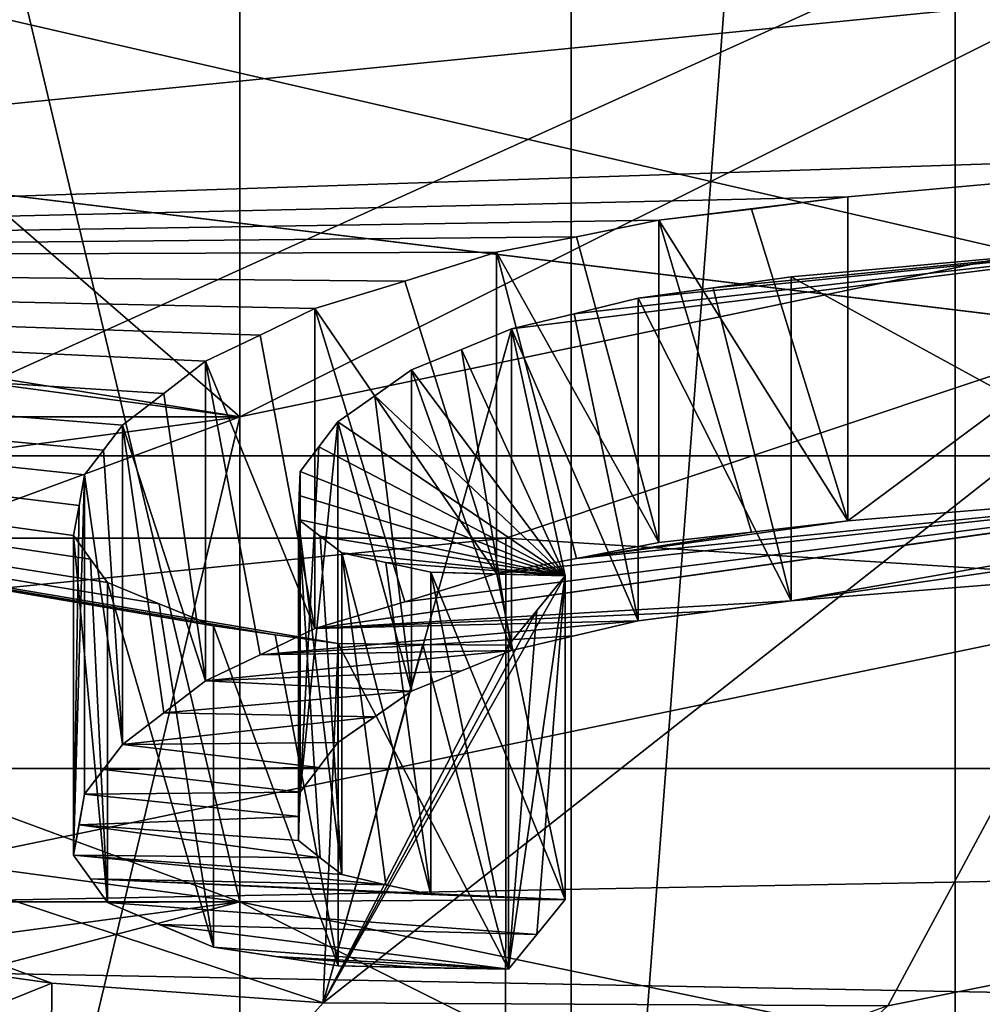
# Model space of a CAD drawing. Header units: millimetres. Extents: x -122 to 122, y -98 to 94.
# Tile 37 of 256: x -64.61 to -61.94, y -56.56 to -53.84. Entities that reach past the tile are written whole.
import ezdxf

# ---------------------------------------------------------------- set-up
doc = ezdxf.new("R2010")
doc.units = ezdxf.units.MM
doc.header["$LTSCALE"] = 26.699852
for name, color, linetype in [('19', 7, 'CONTINUOUS'), ('20', 7, 'CONTINUOUS'), ('21', 7, 'CONTINUOUS'), ('2966', 7, 'CONTINUOUS'), ('2969', 7, 'CONTINUOUS'), ('3018', 7, 'CONTINUOUS'), ('3019', 7, 'CONTINUOUS'), ('3089', 7, 'CONTINUOUS'), ('3094', 7, 'CONTINUOUS'), ('5671', 7, 'CONTINUOUS'), ('5673', 7, 'CONTINUOUS'), ('5675', 7, 'CONTINUOUS'), ('5676', 7, 'CONTINUOUS'), ('5704', 7, 'CONTINUOUS'), ('5706', 7, 'CONTINUOUS'), ('5711', 7, 'CONTINUOUS'), ('5712', 7, 'CONTINUOUS'), ('5713', 7, 'CONTINUOUS'), ('5714', 7, 'CONTINUOUS'), ('5715', 7, 'CONTINUOUS'), ('5716', 7, 'CONTINUOUS'), ('5717', 7, 'CONTINUOUS'), ('5718', 7, 'CONTINUOUS'), ('5719', 7, 'CONTINUOUS'), ('5720', 7, 'CONTINUOUS'), ('5721', 7, 'CONTINUOUS'), ('5722', 7, 'CONTINUOUS'), ('5723', 7, 'CONTINUOUS'), ('5725', 7, 'CONTINUOUS'), ('5726', 7, 'CONTINUOUS'), ('5727', 7, 'CONTINUOUS'), ('5728', 7, 'CONTINUOUS'), ('5729', 7, 'CONTINUOUS'), ('5730', 7, 'CONTINUOUS'), ('5731', 7, 'CONTINUOUS'), ('5732', 7, 'CONTINUOUS'), ('5733', 7, 'CONTINUOUS'), ('5734', 7, 'CONTINUOUS'), ('5888', 7, 'CONTINUOUS'), ('5893', 7, 'CONTINUOUS'), ('5896', 7, 'CONTINUOUS'), ('641', 7, 'CONTINUOUS'), ('642', 7, 'CONTINUOUS'), ('644', 7, 'CONTINUOUS'), ('646', 7, 'CONTINUOUS'), ('649', 7, 'CONTINUOUS'), ('650', 7, 'CONTINUOUS'), ('654', 7, 'CONTINUOUS'), ('655', 7, 'CONTINUOUS'), ('658', 7, 'CONTINUOUS')]:
    doc.layers.add(name, color=color, linetype=linetype)

msp = doc.modelspace()

# ---------------------------------------------------------------- linework, layer by layer
at = {"layer": '19', "color": 7, "linetype": 'Continuous', "true_color": 0xf5f5f5}
msp.add_3dface([(-70, -54.6423, -70.6432), (-80.6065, -52.4456, -66.8384), (-59.3935, -52.4456, -66.8384), (-70, -54.6423, -70.6432)], dxfattribs=at)
at = {"layer": '20', "color": 7, "linetype": 'Continuous', "true_color": 0xf5f5f5}
for points in [[(-59.3935, -55.0436, -65.3384), (-55, -49.7404, -56.1529), (-65.5004, -53.6376, -62.903), (-59.3935, -55.0436, -65.3384)], [(-80.6065, -55.0436, -65.3384), (-59.3935, -55.0436, -65.3384), (-65.5004, -53.6376, -62.903), (-80.6065, -55.0436, -65.3384)], [(-70, -57.2404, -69.1432), (-59.3935, -55.0436, -65.3384), (-80.6065, -55.0436, -65.3384), (-70, -57.2404, -69.1432)]]:
    msp.add_3dface(points, dxfattribs=at)
at = {"layer": '21', "color": 7, "linetype": 'Continuous', "true_color": 0xf5f5f5}
for points in [[(-70, -54.6423, -70.6432), (-59.3935, -52.4456, -66.8384), (-70, -57.2404, -69.1432), (-70, -54.6423, -70.6432)], [(-59.3935, -52.4456, -66.8384), (-59.3935, -55.0436, -65.3384), (-70, -57.2404, -69.1432), (-59.3935, -52.4456, -66.8384)]]:
    msp.add_3dface(points, dxfattribs=at)
at = {"layer": '2966', "color": 250, "linetype": 'Continuous', "true_color": 0x323232}
for points in [[(-45.5, -56.6423, -74.1073), (-78.5, -52.6423, -67.1791), (-94.5, -56.6423, -74.1073), (-45.5, -56.6423, -74.1073)], [(-61.5, -52.6423, -67.1791), (-78.5, -52.6423, -67.1791), (-45.5, -56.6423, -74.1073), (-61.5, -52.6423, -67.1791)]]:
    msp.add_3dface(points, dxfattribs=at)
at = {"layer": '2969', "color": 250, "linetype": 'Continuous', "true_color": 0x323232}
for points in [[(-94.5, -55.9103, -76.8394), (-94.5, -48.9821, -80.8394), (-45.5, -48.9821, -80.8394), (-94.5, -55.9103, -76.8394)], [(-45.5, -55.9103, -76.8394), (-94.5, -55.9103, -76.8394), (-45.5, -48.9821, -80.8394), (-45.5, -55.9103, -76.8394)]]:
    msp.add_3dface(points, dxfattribs=at)
at = {"layer": '3018', "color": 250, "linetype": 'Continuous', "true_color": 0x323232}
for points in [[(-78.5, -52.6423, 67.1791), (-61.5, -52.6423, 67.1791), (-94.5, -56.6423, 74.1073), (-78.5, -52.6423, 67.1791)], [(-94.5, -56.6423, 74.1073), (-61.5, -52.6423, 67.1791), (-45.5, -56.6423, 74.1073), (-94.5, -56.6423, 74.1073)]]:
    msp.add_3dface(points, dxfattribs=at)
at = {"layer": '3019', "color": 250, "linetype": 'Continuous', "true_color": 0x323232}
for points in [[(-94.5, -48.9821, 80.8394), (-94.5, -55.9103, 76.8394), (-45.5, -55.9103, 76.8394), (-94.5, -48.9821, 80.8394)], [(-94.5, -48.9821, 80.8394), (-45.5, -55.9103, 76.8394), (-45.5, -48.9821, 80.8394), (-94.5, -48.9821, 80.8394)]]:
    msp.add_3dface(points, dxfattribs=at)
at = {"layer": '3089', "color": 250, "linetype": 'Continuous', "true_color": 0x323232}
for points in [[(-45.5, -55.9103, 76.8394), (-94.5, -55.9103, 76.8394), (-94.5, -56.8421, 75.625), (-45.5, -55.9103, 76.8394)], [(-45.5, -55.9103, 76.8394), (-94.5, -56.8421, 75.625), (-45.5, -56.8421, 75.625), (-45.5, -55.9103, 76.8394)]]:
    msp.add_3dface(points, dxfattribs=at)
at = {"layer": '3094', "color": 250, "linetype": 'Continuous', "true_color": 0x323232}
for points in [[(-94.5, -55.9103, -76.8394), (-45.5, -55.9103, -76.8394), (-45.5, -56.8421, -75.625), (-94.5, -55.9103, -76.8394)], [(-94.5, -55.9103, -76.8394), (-45.5, -56.8421, -75.625), (-94.5, -56.8421, -75.625), (-94.5, -55.9103, -76.8394)]]:
    msp.add_3dface(points, dxfattribs=at)
at = {"layer": '5671', "color": 7, "linetype": 'Continuous', "true_color": 0xf5f5f5}
for points in [[(-76.7362, -55.2722, 71.7343), (-57.5559, -53.3652, 68.4313), (-82.4441, -53.3652, 68.4313), (-76.7362, -55.2722, 71.7343)], [(-63.2638, -55.2722, 71.7343), (-57.5559, -53.3652, 68.4313), (-76.7362, -55.2722, 71.7343), (-63.2638, -55.2722, 71.7343)], [(-70, -55.9422, 72.8946), (-63.2638, -55.2722, 71.7343), (-76.7362, -55.2722, 71.7343), (-70, -55.9422, 72.8946)]]:
    msp.add_3dface(points, dxfattribs=at)
at = {"layer": '5673', "color": 7, "linetype": 'Continuous', "true_color": 0xf5f5f5}
for points in [[(-64.4055, -51.3362, 49.7764), (-70, -54.5035, 53.4029), (-64.9095, -51.0285, 49.2648), (-64.4055, -51.3362, 49.7764)], [(-63.9014, -51.6254, 50.2987), (-70, -54.5035, 53.4029), (-64.4055, -51.3362, 49.7764), (-63.9014, -51.6254, 50.2987)], [(-64.3103, -52.0452, 50.7046), (-70, -54.5035, 53.4029), (-63.9014, -51.6254, 50.2987), (-64.3103, -52.0452, 50.7046)], [(-64.6752, -52.4069, 51.0742), (-70, -54.5035, 53.4029), (-64.3103, -52.0452, 50.7046), (-64.6752, -52.4069, 51.0742)], [(-64.5214, -52.4892, 51.237), (-70, -54.5035, 53.4029), (-64.6752, -52.4069, 51.0742), (-64.5214, -52.4892, 51.237)], [(-64.3727, -52.5671, 51.3952), (-70, -54.5035, 53.4029), (-64.5214, -52.4892, 51.237), (-64.3727, -52.5671, 51.3952)], [(-60.7227, -53.198, 54.1566), (-70, -54.5035, 53.4029), (-64.3727, -52.5671, 51.3952), (-60.7227, -53.198, 54.1566)]]:
    msp.add_3dface(points, dxfattribs=at)
at = {"layer": '5675', "color": 7, "linetype": 'Continuous', "true_color": 0xf5f5f5}
for points in [[(-57.5559, -53.3652, 68.4313), (-63.2638, -55.2722, 71.7343), (-57.5549, -55.6381, 67.1181), (-57.5559, -53.3652, 68.4313)], [(-63.2638, -55.2722, 71.7343), (-70, -55.9422, 72.8946), (-63.2648, -57.5457, 70.4222), (-63.2638, -55.2722, 71.7343)], [(-57.5549, -55.6381, 67.1181), (-63.2638, -55.2722, 71.7343), (-63.2648, -57.5457, 70.4222), (-57.5549, -55.6381, 67.1181)], [(-63.2648, -57.5457, 70.4222), (-70, -55.9422, 72.8946), (-70, -58.2156, 71.5824), (-63.2648, -57.5457, 70.4222)]]:
    msp.add_3dface(points, dxfattribs=at)
at = {"layer": '5676', "color": 7, "linetype": 'Continuous', "true_color": 0xf5f5f5}
for points in [[(-70, -54.5035, 53.4029), (-60.7227, -53.198, 54.1566), (-60.9436, -54.2032, 55.8975), (-70, -54.5035, 53.4029)], [(-70, -54.5035, 53.4029), (-60.9436, -54.2032, 55.8975), (-62.3162, -54.3266, 55.226), (-70, -54.5035, 53.4029)], [(-62.8397, -54.391, 55.0509), (-70, -54.5035, 53.4029), (-62.3162, -54.3266, 55.226), (-62.8397, -54.391, 55.0509)], [(-62.5828, -54.3606, 55.1362), (-62.8397, -54.391, 55.0509), (-62.3162, -54.3266, 55.226), (-62.5828, -54.3606, 55.1362)], [(-63.0681, -54.4371, 55.0168), (-70, -54.5035, 53.4029), (-62.8397, -54.391, 55.0509), (-63.0681, -54.4371, 55.0168)], [(-63.7699, -56.5593, 59.8521), (-61.0508, -54.4196, 56.272), (-62.2053, -56.5669, 61.3528), (-63.7699, -56.5593, 59.8521)], [(-61.0508, -54.4196, 56.272), (-63.7699, -56.5593, 59.8521), (-63.2476, -54.6923, 55.427), (-61.0508, -54.4196, 56.272)], [(-63.074, -54.6507, 55.4368), (-61.0508, -54.4196, 56.272), (-63.2476, -54.6923, 55.427), (-63.074, -54.6507, 55.4368)], [(-62.897, -54.6072, 55.4474), (-61.0508, -54.4196, 56.272), (-63.074, -54.6507, 55.4368), (-62.897, -54.6072, 55.4474)], [(-62.6893, -54.5792, 55.5098), (-61.0508, -54.4196, 56.272), (-62.897, -54.6072, 55.4474), (-62.6893, -54.5792, 55.5098)], [(-62.4729, -54.5485, 55.5757), (-61.0508, -54.4196, 56.272), (-62.6893, -54.5792, 55.5098), (-62.4729, -54.5485, 55.5757)], [(-61.0508, -54.4196, 56.272), (-57.5549, -55.6381, 67.1181), (-62.2053, -56.5669, 61.3528), (-61.0508, -54.4196, 56.272)], [(-63.2899, -54.4802, 54.9847), (-70, -54.5035, 53.4029), (-63.0681, -54.4371, 55.0168), (-63.2899, -54.4802, 54.9847)], [(-63.5437, -54.5599, 55.0117), (-70, -54.5035, 53.4029), (-63.2899, -54.4802, 54.9847), (-63.5437, -54.5599, 55.0117)], [(-70, -54.5035, 53.4029), (-63.7699, -56.5593, 59.8521), (-64.521, -56.5044, 59.1613), (-70, -54.5035, 53.4029)], [(-63.7699, -56.5593, 59.8521), (-70, -54.5035, 53.4029), (-63.7277, -55.5634, 57.0816), (-63.7699, -56.5593, 59.8521)], [(-66.1525, -56.2766, 57.7236), (-70, -54.5035, 53.4029), (-64.521, -56.5044, 59.1613), (-66.1525, -56.2766, 57.7236)], [(-63.7277, -55.5634, 57.0816), (-70, -54.5035, 53.4029), (-63.9027, -55.5396, 56.9266), (-63.7277, -55.5634, 57.0816)], [(-63.9027, -55.5396, 56.9266), (-70, -54.5035, 53.4029), (-64.0734, -55.5147, 56.7764), (-63.9027, -55.5396, 56.9266)], [(-64.0734, -55.5147, 56.7764), (-70, -54.5035, 53.4029), (-64.2242, -55.454, 56.5584), (-64.0734, -55.5147, 56.7764)], [(-64.2242, -55.454, 56.5584), (-70, -54.5035, 53.4029), (-64.3669, -55.3945, 56.3533), (-64.2242, -55.454, 56.5584)], [(-64.3669, -55.3945, 56.3533), (-70, -54.5035, 53.4029), (-64.4142, -55.3302, 56.1876), (-64.3669, -55.3945, 56.3533)], [(-64.4142, -55.3302, 56.1876), (-70, -54.5035, 53.4029), (-64.4614, -55.2649, 56.0226), (-64.4142, -55.3302, 56.1876)], [(-64.4614, -55.2649, 56.0226), (-70, -54.5035, 53.4029), (-64.4459, -55.1816, 55.8503), (-64.4614, -55.2649, 56.0226)], [(-64.4459, -55.1816, 55.8503), (-70, -54.5035, 53.4029), (-64.4303, -55.0968, 55.6779), (-64.4459, -55.1816, 55.8503)], [(-64.4303, -55.0968, 55.6779), (-70, -54.5035, 53.4029), (-64.3781, -55.0282, 55.5583), (-64.4303, -55.0968, 55.6779)], [(-64.3781, -55.0282, 55.5583), (-70, -54.5035, 53.4029), (-64.3259, -54.9589, 55.439), (-64.3781, -55.0282, 55.5583)], [(-64.3259, -54.9589, 55.439), (-70, -54.5035, 53.4029), (-64.2109, -54.8711, 55.3125), (-64.3259, -54.9589, 55.439)], [(-64.2109, -54.8711, 55.3125), (-70, -54.5035, 53.4029), (-64.0958, -54.7821, 55.1864), (-64.2109, -54.8711, 55.3125)], [(-64.0958, -54.7821, 55.1864), (-70, -54.5035, 53.4029), (-63.944, -54.7095, 55.1126), (-64.0958, -54.7821, 55.1864)], [(-63.944, -54.7095, 55.1126), (-70, -54.5035, 53.4029), (-63.7923, -54.6359, 55.0393), (-63.944, -54.7095, 55.1126)], [(-63.7923, -54.6359, 55.0393), (-70, -54.5035, 53.4029), (-63.5437, -54.5599, 55.0117), (-63.7923, -54.6359, 55.0393)], [(-63.2476, -54.6923, 55.427), (-63.7699, -56.5593, 59.8521), (-63.0997, -55.3761, 57.0091), (-63.2476, -54.6923, 55.427)], [(-63.3862, -54.7496, 55.4699), (-63.2476, -54.6923, 55.427), (-63.0997, -55.3761, 57.0091), (-63.3862, -54.7496, 55.4699)], [(-63.525, -54.8062, 55.5132), (-63.3862, -54.7496, 55.4699), (-63.0997, -55.3761, 57.0091), (-63.525, -54.8062, 55.5132)], [(-63.6269, -54.8783, 55.6091), (-63.525, -54.8062, 55.5132), (-63.0997, -55.3761, 57.0091), (-63.6269, -54.8783, 55.6091)], [(-63.7289, -54.9496, 55.7054), (-63.6269, -54.8783, 55.6091), (-63.0997, -55.3761, 57.0091), (-63.7289, -54.9496, 55.7054)], [(-63.7812, -55.0189, 55.8247), (-63.7289, -54.9496, 55.7054), (-63.0997, -55.3761, 57.0091), (-63.7812, -55.0189, 55.8247)], [(-63.8334, -55.0875, 55.9443), (-63.7812, -55.0189, 55.8247), (-63.0997, -55.3761, 57.0091), (-63.8334, -55.0875, 55.9443)], [(-63.8359, -55.1539, 56.0864), (-63.8334, -55.0875, 55.9443), (-63.0997, -55.3761, 57.0091), (-63.8359, -55.1539, 56.0864)], [(-63.8384, -55.22, 56.2299), (-63.8359, -55.1539, 56.0864), (-63.0997, -55.3761, 57.0091), (-63.8384, -55.22, 56.2299)], [(-63.778, -55.2669, 56.3658), (-63.8384, -55.22, 56.2299), (-63.0997, -55.3761, 57.0091), (-63.778, -55.2669, 56.3658)], [(-63.7177, -55.313, 56.5021), (-63.778, -55.2669, 56.3658), (-63.0997, -55.3761, 57.0091), (-63.7177, -55.313, 56.5021)], [(-63.5962, -55.3396, 56.6298), (-63.7177, -55.313, 56.5021), (-63.0997, -55.3761, 57.0091), (-63.5962, -55.3396, 56.6298)], [(-63.4715, -55.3658, 56.7614), (-63.5962, -55.3396, 56.6298), (-63.0997, -55.3761, 57.0091), (-63.4715, -55.3658, 56.7614)], [(-63.0997, -55.3761, 57.0091), (-63.7699, -56.5593, 59.8521), (-63.178, -55.4728, 57.1922), (-63.0997, -55.3761, 57.0091)], [(-63.2887, -55.3716, 56.8827), (-63.4715, -55.3658, 56.7614), (-63.0997, -55.3761, 57.0091), (-63.2887, -55.3716, 56.8827)], [(-63.178, -55.4728, 57.1922), (-63.7699, -56.5593, 59.8521), (-63.2564, -55.568, 57.3761), (-63.178, -55.4728, 57.1922)], [(-63.4931, -55.5669, 57.2275), (-63.7699, -56.5593, 59.8521), (-63.7277, -55.5634, 57.0816), (-63.4931, -55.5669, 57.2275)], [(-63.2564, -55.568, 57.3761), (-63.7699, -56.5593, 59.8521), (-63.4931, -55.5669, 57.2275), (-63.2564, -55.568, 57.3761)], [(-57.5549, -55.6381, 67.1181), (-63.2648, -57.5457, 70.4222), (-62.2053, -56.5669, 61.3528), (-57.5549, -55.6381, 67.1181)], [(-64.9759, -57.064, 60.7807), (-66.0048, -56.4993, 58.3888), (-64.4186, -56.6847, 59.8054), (-64.9759, -57.064, 60.7807)]]:
    msp.add_3dface(points, dxfattribs=at)
at = {"layer": '5704', "color": 7, "linetype": 'Continuous', "true_color": 0xf5f5f5}
for points in [[(-66.1525, -56.2766, 57.7236), (-64.521, -56.5044, 59.1613), (-66.1525, -57.1608, 57.2131), (-66.1525, -56.2766, 57.7236)], [(-66.1525, -57.1608, 57.2131), (-64.521, -56.5044, 59.1613), (-64.527, -57.4038, 58.6363), (-66.1525, -57.1608, 57.2131)], [(-64.521, -56.5044, 59.1613), (-63.7699, -56.5593, 59.8521), (-64.527, -57.4038, 58.6363), (-64.521, -56.5044, 59.1613)], [(-63.7699, -56.5593, 59.8521), (-62.2053, -56.5669, 61.3528), (-64.527, -57.4038, 58.6363), (-63.7699, -56.5593, 59.8521)]]:
    msp.add_3dface(points, dxfattribs=at)
at = {"layer": '5706', "color": 7, "linetype": 'Continuous', "true_color": 0xf5f5f5}
for points in [[(-64.4186, -56.6847, 59.8054), (-66.0048, -56.4993, 58.3888), (-64.4194, -57.5898, 59.2821), (-64.4186, -56.6847, 59.8054)], [(-66.0048, -56.4993, 58.3888), (-66.0048, -57.3877, 57.8759), (-64.4194, -57.5898, 59.2821), (-66.0048, -56.4993, 58.3888)]]:
    msp.add_3dface(points, dxfattribs=at)
at = {"layer": '5711', "color": 7, "linetype": 'Continuous', "true_color": 0xf5f5f5}
for points in [[(-63.0997, -55.3761, 57.0091), (-63.178, -55.4728, 57.1922), (-63.2564, -56.4655, 56.8579), (-63.0997, -55.3761, 57.0091)], [(-63.0997, -55.3761, 57.0091), (-63.2564, -56.4655, 56.8579), (-63.178, -56.3701, 56.6742), (-63.0997, -55.3761, 57.0091)], [(-63.0997, -56.2731, 56.4912), (-63.0997, -55.3761, 57.0091), (-63.178, -56.3701, 56.6742), (-63.0997, -56.2731, 56.4912)], [(-63.178, -55.4728, 57.1922), (-63.2564, -55.568, 57.3761), (-63.2564, -56.4655, 56.8579), (-63.178, -55.4728, 57.1922)]]:
    msp.add_3dface(points, dxfattribs=at)
at = {"layer": '5712', "color": 7, "linetype": 'Continuous', "true_color": 0xf5f5f5}
for points in [[(-63.4931, -55.5669, 57.2275), (-63.7277, -55.5634, 57.0816), (-63.2564, -56.4655, 56.8579), (-63.4931, -55.5669, 57.2275)], [(-63.2564, -56.4655, 56.8579), (-63.7277, -55.5634, 57.0816), (-63.7277, -56.4566, 56.5659), (-63.2564, -56.4655, 56.8579)], [(-63.2564, -55.568, 57.3761), (-63.4931, -55.5669, 57.2275), (-63.2564, -56.4655, 56.8579), (-63.2564, -55.568, 57.3761)], [(-63.2564, -56.4655, 56.8579), (-63.7277, -56.4566, 56.5659), (-63.4934, -56.4622, 56.7104), (-63.2564, -56.4655, 56.8579)]]:
    msp.add_3dface(points, dxfattribs=at)
at = {"layer": '5713', "color": 7, "linetype": 'Continuous', "true_color": 0xf5f5f5}
for points in [[(-63.9027, -55.5396, 56.9266), (-64.0734, -55.5147, 56.7764), (-63.7277, -56.4566, 56.5659), (-63.9027, -55.5396, 56.9266)], [(-63.7277, -56.4566, 56.5659), (-64.0734, -55.5147, 56.7764), (-64.0734, -56.4046, 56.2627), (-63.7277, -56.4566, 56.5659)], [(-63.7277, -55.5634, 57.0816), (-63.9027, -55.5396, 56.9266), (-63.7277, -56.4566, 56.5659), (-63.7277, -55.5634, 57.0816)], [(-63.7277, -56.4566, 56.5659), (-64.0734, -56.4046, 56.2627), (-63.9029, -56.431, 56.4118), (-63.7277, -56.4566, 56.5659)]]:
    msp.add_3dface(points, dxfattribs=at)
at = {"layer": '5714', "color": 7, "linetype": 'Continuous', "true_color": 0xf5f5f5}
for points in [[(-64.2242, -55.454, 56.5584), (-64.3669, -55.3945, 56.3533), (-64.0734, -56.4046, 56.2627), (-64.2242, -55.454, 56.5584)], [(-64.0734, -56.4046, 56.2627), (-64.3669, -55.3945, 56.3533), (-64.3669, -56.2811, 55.8414), (-64.0734, -56.4046, 56.2627)], [(-64.0734, -55.5147, 56.7764), (-64.2242, -55.454, 56.5584), (-64.0734, -56.4046, 56.2627), (-64.0734, -55.5147, 56.7764)], [(-64.0734, -56.4046, 56.2627), (-64.3669, -56.2811, 55.8414), (-64.2243, -56.3421, 56.0455), (-64.0734, -56.4046, 56.2627)]]:
    msp.add_3dface(points, dxfattribs=at)
at = {"layer": '5715', "color": 7, "linetype": 'Continuous', "true_color": 0xf5f5f5}
for points in [[(-64.4142, -55.3302, 56.1876), (-64.4614, -55.2649, 56.0226), (-64.3669, -56.2811, 55.8414), (-64.4142, -55.3302, 56.1876)], [(-64.3669, -56.2811, 55.8414), (-64.4614, -55.2649, 56.0226), (-64.4614, -56.1499, 55.5116), (-64.3669, -56.2811, 55.8414)], [(-64.3669, -55.3945, 56.3533), (-64.4142, -55.3302, 56.1876), (-64.3669, -56.2811, 55.8414), (-64.3669, -55.3945, 56.3533)], [(-64.3669, -56.2811, 55.8414), (-64.4614, -56.1499, 55.5116), (-64.4142, -56.216, 55.6762), (-64.3669, -56.2811, 55.8414)]]:
    msp.add_3dface(points, dxfattribs=at)
at = {"layer": '5716', "color": 7, "linetype": 'Continuous', "true_color": 0xf5f5f5}
for points in [[(-64.4459, -55.1816, 55.8503), (-64.4303, -55.0968, 55.6779), (-64.4614, -56.1499, 55.5116), (-64.4459, -55.1816, 55.8503)], [(-64.4614, -56.1499, 55.5116), (-64.4303, -55.0968, 55.6779), (-64.4303, -55.9811, 55.1674), (-64.4614, -56.1499, 55.5116)], [(-64.4614, -55.2649, 56.0226), (-64.4459, -55.1816, 55.8503), (-64.4614, -56.1499, 55.5116), (-64.4614, -55.2649, 56.0226)], [(-64.4614, -56.1499, 55.5116), (-64.4303, -55.9811, 55.1674), (-64.4459, -56.0662, 55.3396), (-64.4614, -56.1499, 55.5116)]]:
    msp.add_3dface(points, dxfattribs=at)
at = {"layer": '5717', "color": 7, "linetype": 'Continuous', "true_color": 0xf5f5f5}
for points in [[(-64.3781, -55.0282, 55.5583), (-64.3259, -54.9589, 55.439), (-64.3259, -55.8431, 54.9285), (-64.3781, -55.0282, 55.5583)], [(-64.4303, -55.0968, 55.6779), (-64.3781, -55.0282, 55.5583), (-64.3259, -55.8431, 54.9285), (-64.4303, -55.0968, 55.6779)], [(-64.4303, -55.9811, 55.1674), (-64.4303, -55.0968, 55.6779), (-64.3259, -55.8431, 54.9285), (-64.4303, -55.9811, 55.1674)], [(-64.4303, -55.9811, 55.1674), (-64.3259, -55.8431, 54.9285), (-64.3781, -55.9124, 55.0478), (-64.4303, -55.9811, 55.1674)]]:
    msp.add_3dface(points, dxfattribs=at)
at = {"layer": '5718', "color": 7, "linetype": 'Continuous', "true_color": 0xf5f5f5}
for points in [[(-64.2109, -54.8711, 55.3125), (-64.0958, -54.7821, 55.1864), (-64.0958, -55.6672, 54.6755), (-64.2109, -54.8711, 55.3125)], [(-64.3259, -54.9589, 55.439), (-64.2109, -54.8711, 55.3125), (-64.0958, -55.6672, 54.6755), (-64.3259, -54.9589, 55.439)], [(-64.3259, -55.8431, 54.9285), (-64.3259, -54.9589, 55.439), (-64.2109, -55.7558, 54.8018), (-64.3259, -55.8431, 54.9285)], [(-64.3259, -54.9589, 55.439), (-64.0958, -55.6672, 54.6755), (-64.2109, -55.7558, 54.8018), (-64.3259, -54.9589, 55.439)]]:
    msp.add_3dface(points, dxfattribs=at)
at = {"layer": '5719', "color": 7, "linetype": 'Continuous', "true_color": 0xf5f5f5}
for points in [[(-63.944, -54.7095, 55.1126), (-63.7923, -54.6359, 55.0393), (-63.7923, -55.5225, 54.5274), (-63.944, -54.7095, 55.1126)], [(-64.0958, -54.7821, 55.1864), (-63.944, -54.7095, 55.1126), (-63.7923, -55.5225, 54.5274), (-64.0958, -54.7821, 55.1864)], [(-64.0958, -55.6672, 54.6755), (-64.0958, -54.7821, 55.1864), (-63.9441, -55.5953, 54.6012), (-64.0958, -55.6672, 54.6755)], [(-64.0958, -54.7821, 55.1864), (-63.7923, -55.5225, 54.5274), (-63.9441, -55.5953, 54.6012), (-64.0958, -54.7821, 55.1864)]]:
    msp.add_3dface(points, dxfattribs=at)
at = {"layer": '5720', "color": 7, "linetype": 'Continuous', "true_color": 0xf5f5f5}
for points in [[(-63.5437, -54.5599, 55.0117), (-63.2899, -54.4802, 54.9847), (-63.2899, -55.3701, 54.4709), (-63.5437, -54.5599, 55.0117)], [(-63.7923, -54.6359, 55.0393), (-63.5437, -54.5599, 55.0117), (-63.2899, -55.3701, 54.4709), (-63.7923, -54.6359, 55.0393)], [(-63.7923, -55.5225, 54.5274), (-63.7923, -54.6359, 55.0393), (-63.5438, -55.4481, 54.4989), (-63.7923, -55.5225, 54.5274)], [(-63.7923, -54.6359, 55.0393), (-63.2899, -55.3701, 54.4709), (-63.5438, -55.4481, 54.4989), (-63.7923, -54.6359, 55.0393)]]:
    msp.add_3dface(points, dxfattribs=at)
at = {"layer": '5721', "color": 7, "linetype": 'Continuous', "true_color": 0xf5f5f5}
for points in [[(-63.0681, -54.4371, 55.0168), (-62.8397, -54.391, 55.0509), (-62.8397, -55.2842, 54.5353), (-63.0681, -54.4371, 55.0168)], [(-63.2899, -54.4802, 54.9847), (-63.0681, -54.4371, 55.0168), (-62.8397, -55.2842, 54.5353), (-63.2899, -54.4802, 54.9847)], [(-63.2899, -55.3701, 54.4709), (-63.2899, -54.4802, 54.9847), (-63.0681, -55.3285, 54.5022), (-63.2899, -55.3701, 54.4709)], [(-63.2899, -54.4802, 54.9847), (-62.8397, -55.2842, 54.5353), (-63.0681, -55.3285, 54.5022), (-63.2899, -54.4802, 54.9847)]]:
    msp.add_3dface(points, dxfattribs=at)
at = {"layer": '5722', "color": 7, "linetype": 'Continuous', "true_color": 0xf5f5f5}
for points in [[(-62.5828, -54.3606, 55.1362), (-62.3162, -54.3266, 55.226), (-62.3162, -55.2242, 54.7078), (-62.5828, -54.3606, 55.1362)], [(-62.8397, -54.391, 55.0509), (-62.5828, -54.3606, 55.1362), (-62.3162, -55.2242, 54.7078), (-62.8397, -54.391, 55.0509)], [(-62.8397, -55.2842, 54.5353), (-62.8397, -54.391, 55.0509), (-62.5828, -55.2559, 54.6193), (-62.8397, -55.2842, 54.5353)], [(-62.8397, -54.391, 55.0509), (-62.3162, -55.2242, 54.7078), (-62.5828, -55.2559, 54.6193), (-62.8397, -54.391, 55.0509)]]:
    msp.add_3dface(points, dxfattribs=at)
at = {"layer": '5723', "color": 7, "linetype": 'Continuous', "true_color": 0xf5f5f5}
for points in [[(-62.3162, -54.3266, 55.226), (-60.9436, -54.2032, 55.8975), (-62.3162, -55.2242, 54.7078), (-62.3162, -54.3266, 55.226)], [(-62.3162, -55.2242, 54.7078), (-60.9436, -54.2032, 55.8975), (-60.7583, -55.0944, 55.464), (-62.3162, -55.2242, 54.7078)]]:
    msp.add_3dface(points, dxfattribs=at)
at = {"layer": '5725', "color": 7, "linetype": 'Continuous', "true_color": 0xf5f5f5}
for points in [[(-61.0508, -54.4196, 56.272), (-62.4729, -54.5485, 55.5757), (-61.0428, -55.33, 55.7498), (-61.0508, -54.4196, 56.272)], [(-62.4729, -54.5485, 55.5757), (-62.4729, -55.4455, 55.0578), (-61.0428, -55.33, 55.7498), (-62.4729, -54.5485, 55.5757)]]:
    msp.add_3dface(points, dxfattribs=at)
at = {"layer": '5726', "color": 7, "linetype": 'Continuous', "true_color": 0xf5f5f5}
for points in [[(-62.4729, -54.5485, 55.5757), (-62.6893, -54.5792, 55.5098), (-62.4729, -55.4455, 55.0578), (-62.4729, -54.5485, 55.5757)], [(-62.6893, -54.5792, 55.5098), (-62.897, -54.6072, 55.4474), (-62.4729, -55.4455, 55.0578), (-62.6893, -54.5792, 55.5098)], [(-62.4729, -55.4455, 55.0578), (-62.897, -54.6072, 55.4474), (-62.897, -55.5007, 54.9316), (-62.4729, -55.4455, 55.0578)], [(-62.4729, -55.4455, 55.0578), (-62.897, -55.5007, 54.9316), (-62.6894, -55.4744, 54.9929), (-62.4729, -55.4455, 55.0578)]]:
    msp.add_3dface(points, dxfattribs=at)
at = {"layer": '5727', "color": 7, "linetype": 'Continuous', "true_color": 0xf5f5f5}
for points in [[(-62.897, -54.6072, 55.4474), (-63.074, -54.6507, 55.4368), (-62.897, -55.5007, 54.9316), (-62.897, -54.6072, 55.4474)], [(-63.074, -54.6507, 55.4368), (-63.2476, -54.6923, 55.427), (-62.897, -55.5007, 54.9316), (-63.074, -54.6507, 55.4368)], [(-62.897, -55.5007, 54.9316), (-63.2476, -54.6923, 55.427), (-63.2476, -55.5833, 54.9126), (-62.897, -55.5007, 54.9316)], [(-62.897, -55.5007, 54.9316), (-63.2476, -55.5833, 54.9126), (-63.0739, -55.5429, 54.9217), (-62.897, -55.5007, 54.9316)]]:
    msp.add_3dface(points, dxfattribs=at)
at = {"layer": '5728', "color": 7, "linetype": 'Continuous', "true_color": 0xf5f5f5}
for points in [[(-63.2476, -54.6923, 55.427), (-63.3862, -54.7496, 55.4699), (-63.2476, -55.5833, 54.9126), (-63.2476, -54.6923, 55.427)], [(-63.3862, -54.7496, 55.4699), (-63.525, -54.8062, 55.5132), (-63.2476, -55.5833, 54.9126), (-63.3862, -54.7496, 55.4699)], [(-63.2476, -55.5833, 54.9126), (-63.525, -54.8062, 55.5132), (-63.525, -55.6955, 54.9997), (-63.2476, -55.5833, 54.9126)], [(-63.2476, -55.5833, 54.9126), (-63.525, -55.6955, 54.9997), (-63.3863, -55.6397, 54.956), (-63.2476, -55.5833, 54.9126)]]:
    msp.add_3dface(points, dxfattribs=at)
at = {"layer": '5729', "color": 7, "linetype": 'Continuous', "true_color": 0xf5f5f5}
for points in [[(-63.525, -54.8062, 55.5132), (-63.6269, -54.8783, 55.6091), (-63.525, -55.6955, 54.9997), (-63.525, -54.8062, 55.5132)], [(-63.6269, -54.8783, 55.6091), (-63.7289, -54.9496, 55.7054), (-63.525, -55.6955, 54.9997), (-63.6269, -54.8783, 55.6091)], [(-63.525, -55.6955, 54.9997), (-63.7289, -54.9496, 55.7054), (-63.7289, -55.838, 55.1925), (-63.525, -55.6955, 54.9997)], [(-63.525, -55.6955, 54.9997), (-63.7289, -55.838, 55.1925), (-63.6263, -55.7667, 55.0953), (-63.525, -55.6955, 54.9997)]]:
    msp.add_3dface(points, dxfattribs=at)
at = {"layer": '5730', "color": 7, "linetype": 'Continuous', "true_color": 0xf5f5f5}
for points in [[(-63.7289, -54.9496, 55.7054), (-63.7812, -55.0189, 55.8247), (-63.8334, -55.976, 55.4314), (-63.7289, -54.9496, 55.7054)], [(-63.7289, -55.838, 55.1925), (-63.7289, -54.9496, 55.7054), (-63.8334, -55.976, 55.4314), (-63.7289, -55.838, 55.1925)], [(-63.7812, -55.0189, 55.8247), (-63.8334, -55.0875, 55.9443), (-63.8334, -55.976, 55.4314), (-63.7812, -55.0189, 55.8247)], [(-63.7289, -55.838, 55.1925), (-63.8334, -55.976, 55.4314), (-63.7812, -55.9073, 55.3117), (-63.7289, -55.838, 55.1925)]]:
    msp.add_3dface(points, dxfattribs=at)
at = {"layer": '5731', "color": 7, "linetype": 'Continuous', "true_color": 0xf5f5f5}
for points in [[(-63.8334, -55.0875, 55.9443), (-63.8359, -55.1539, 56.0864), (-63.8384, -56.1093, 55.7164), (-63.8334, -55.0875, 55.9443)], [(-63.8334, -55.0875, 55.9443), (-63.8384, -56.1093, 55.7164), (-63.8359, -56.0427, 55.5731), (-63.8334, -55.0875, 55.9443)], [(-63.8334, -55.976, 55.4314), (-63.8334, -55.0875, 55.9443), (-63.8359, -56.0427, 55.5731), (-63.8334, -55.976, 55.4314)], [(-63.8359, -55.1539, 56.0864), (-63.8384, -55.22, 56.2299), (-63.8384, -56.1093, 55.7164), (-63.8359, -55.1539, 56.0864)]]:
    msp.add_3dface(points, dxfattribs=at)
at = {"layer": '5732', "color": 7, "linetype": 'Continuous', "true_color": 0xf5f5f5}
for points in [[(-63.8384, -55.22, 56.2299), (-63.778, -55.2669, 56.3658), (-63.7177, -56.204, 55.9877), (-63.8384, -55.22, 56.2299)], [(-63.8384, -56.1093, 55.7164), (-63.8384, -55.22, 56.2299), (-63.778, -56.157, 55.852), (-63.8384, -56.1093, 55.7164)], [(-63.8384, -55.22, 56.2299), (-63.7177, -56.204, 55.9877), (-63.778, -56.157, 55.852), (-63.8384, -55.22, 56.2299)], [(-63.778, -55.2669, 56.3658), (-63.7177, -55.313, 56.5021), (-63.7177, -56.204, 55.9877), (-63.778, -55.2669, 56.3658)]]:
    msp.add_3dface(points, dxfattribs=at)
at = {"layer": '5733', "color": 7, "linetype": 'Continuous', "true_color": 0xf5f5f5}
for points in [[(-63.7177, -55.313, 56.5021), (-63.5962, -55.3396, 56.6298), (-63.4715, -56.2593, 56.2455), (-63.7177, -55.313, 56.5021)], [(-63.7177, -56.204, 55.9877), (-63.7177, -55.313, 56.5021), (-63.5962, -56.2318, 56.1147), (-63.7177, -56.204, 55.9877)], [(-63.7177, -55.313, 56.5021), (-63.4715, -56.2593, 56.2455), (-63.5962, -56.2318, 56.1147), (-63.7177, -55.313, 56.5021)], [(-63.5962, -55.3396, 56.6298), (-63.4715, -55.3658, 56.7614), (-63.4715, -56.2593, 56.2455), (-63.5962, -55.3396, 56.6298)]]:
    msp.add_3dface(points, dxfattribs=at)
at = {"layer": '5734', "color": 7, "linetype": 'Continuous', "true_color": 0xf5f5f5}
for points in [[(-63.4715, -55.3658, 56.7614), (-63.2887, -55.3716, 56.8827), (-63.0997, -56.2731, 56.4912), (-63.4715, -55.3658, 56.7614)], [(-63.4715, -55.3658, 56.7614), (-63.0997, -56.2731, 56.4912), (-63.2887, -56.2668, 56.3659), (-63.4715, -55.3658, 56.7614)], [(-63.4715, -56.2593, 56.2455), (-63.4715, -55.3658, 56.7614), (-63.2887, -56.2668, 56.3659), (-63.4715, -56.2593, 56.2455)], [(-63.2887, -55.3716, 56.8827), (-63.0997, -55.3761, 57.0091), (-63.0997, -56.2731, 56.4912), (-63.2887, -55.3716, 56.8827)]]:
    msp.add_3dface(points, dxfattribs=at)
at = {"layer": '5888', "color": 7, "linetype": 'Continuous', "true_color": 0xf5f5f5}
for points in [[(-59.2321, -54.8775, 56.2566), (-63.7923, -55.5225, 54.5274), (-60.7583, -55.0944, 55.464), (-59.2321, -54.8775, 56.2566)], [(-63.7923, -55.5225, 54.5274), (-59.2321, -54.8775, 56.2566), (-62.4729, -55.4455, 55.0578), (-63.7923, -55.5225, 54.5274)], [(-59.2321, -54.8775, 56.2566), (-59.3106, -54.9895, 56.4313), (-62.4729, -55.4455, 55.0578), (-59.2321, -54.8775, 56.2566)], [(-62.4729, -55.4455, 55.0578), (-59.3106, -54.9895, 56.4313), (-61.0428, -55.33, 55.7498), (-62.4729, -55.4455, 55.0578)], [(-63.7923, -55.5225, 54.5274), (-63.5438, -55.4481, 54.4989), (-60.7583, -55.0944, 55.464), (-63.7923, -55.5225, 54.5274)], [(-63.5438, -55.4481, 54.4989), (-63.2899, -55.3701, 54.4709), (-60.7583, -55.0944, 55.464), (-63.5438, -55.4481, 54.4989)], [(-63.2899, -55.3701, 54.4709), (-63.0681, -55.3285, 54.5022), (-60.7583, -55.0944, 55.464), (-63.2899, -55.3701, 54.4709)], [(-63.0681, -55.3285, 54.5022), (-62.3162, -55.2242, 54.7078), (-60.7583, -55.0944, 55.464), (-63.0681, -55.3285, 54.5022)], [(-62.3162, -55.2242, 54.7078), (-63.0681, -55.3285, 54.5022), (-62.5828, -55.2559, 54.6193), (-62.3162, -55.2242, 54.7078)], [(-63.0681, -55.3285, 54.5022), (-62.8397, -55.2842, 54.5353), (-62.5828, -55.2559, 54.6193), (-63.0681, -55.3285, 54.5022)], [(-63.7923, -55.5225, 54.5274), (-62.4729, -55.4455, 55.0578), (-62.6894, -55.4744, 54.9929), (-63.7923, -55.5225, 54.5274)], [(-62.897, -55.5007, 54.9316), (-63.7923, -55.5225, 54.5274), (-62.6894, -55.4744, 54.9929), (-62.897, -55.5007, 54.9316)], [(-63.9441, -55.5953, 54.6012), (-63.7923, -55.5225, 54.5274), (-62.897, -55.5007, 54.9316), (-63.9441, -55.5953, 54.6012)], [(-63.9441, -55.5953, 54.6012), (-62.897, -55.5007, 54.9316), (-63.0739, -55.5429, 54.9217), (-63.9441, -55.5953, 54.6012)], [(-63.2476, -55.5833, 54.9126), (-63.9441, -55.5953, 54.6012), (-63.0739, -55.5429, 54.9217), (-63.2476, -55.5833, 54.9126)], [(-64.0958, -55.6672, 54.6755), (-63.9441, -55.5953, 54.6012), (-63.2476, -55.5833, 54.9126), (-64.0958, -55.6672, 54.6755)], [(-64.0958, -55.6672, 54.6755), (-63.2476, -55.5833, 54.9126), (-63.3863, -55.6397, 54.956), (-64.0958, -55.6672, 54.6755)], [(-63.525, -55.6955, 54.9997), (-64.0958, -55.6672, 54.6755), (-63.3863, -55.6397, 54.956), (-63.525, -55.6955, 54.9997)], [(-64.2109, -55.7558, 54.8018), (-64.0958, -55.6672, 54.6755), (-63.525, -55.6955, 54.9997), (-64.2109, -55.7558, 54.8018)], [(-64.2109, -55.7558, 54.8018), (-63.525, -55.6955, 54.9997), (-63.6263, -55.7667, 55.0953), (-64.2109, -55.7558, 54.8018)], [(-64.3259, -55.8431, 54.9285), (-64.2109, -55.7558, 54.8018), (-63.6263, -55.7667, 55.0953), (-64.3259, -55.8431, 54.9285)], [(-63.7289, -55.838, 55.1925), (-64.3259, -55.8431, 54.9285), (-63.6263, -55.7667, 55.0953), (-63.7289, -55.838, 55.1925)], [(-64.3781, -55.9124, 55.0478), (-64.3259, -55.8431, 54.9285), (-63.7812, -55.9073, 55.3117), (-64.3781, -55.9124, 55.0478)], [(-64.3259, -55.8431, 54.9285), (-63.7289, -55.838, 55.1925), (-63.7812, -55.9073, 55.3117), (-64.3259, -55.8431, 54.9285)], [(-64.4303, -55.9811, 55.1674), (-64.3781, -55.9124, 55.0478), (-63.8334, -55.976, 55.4314), (-64.4303, -55.9811, 55.1674)], [(-63.8334, -55.976, 55.4314), (-64.3781, -55.9124, 55.0478), (-63.7812, -55.9073, 55.3117), (-63.8334, -55.976, 55.4314)], [(-64.4459, -56.0662, 55.3396), (-64.4303, -55.9811, 55.1674), (-63.8359, -56.0427, 55.5731), (-64.4459, -56.0662, 55.3396)], [(-64.4303, -55.9811, 55.1674), (-63.8334, -55.976, 55.4314), (-63.8359, -56.0427, 55.5731), (-64.4303, -55.9811, 55.1674)], [(-63.8384, -56.1093, 55.7164), (-64.4459, -56.0662, 55.3396), (-63.8359, -56.0427, 55.5731), (-63.8384, -56.1093, 55.7164)], [(-64.4614, -56.1499, 55.5116), (-64.4459, -56.0662, 55.3396), (-63.778, -56.157, 55.852), (-64.4614, -56.1499, 55.5116)], [(-64.4459, -56.0662, 55.3396), (-63.8384, -56.1093, 55.7164), (-63.778, -56.157, 55.852), (-64.4459, -56.0662, 55.3396)], [(-64.4142, -56.216, 55.6762), (-64.4614, -56.1499, 55.5116), (-63.5962, -56.2318, 56.1147), (-64.4142, -56.216, 55.6762)], [(-63.7177, -56.204, 55.9877), (-64.4614, -56.1499, 55.5116), (-63.778, -56.157, 55.852), (-63.7177, -56.204, 55.9877)], [(-64.4614, -56.1499, 55.5116), (-63.7177, -56.204, 55.9877), (-63.5962, -56.2318, 56.1147), (-64.4614, -56.1499, 55.5116)], [(-63.0997, -56.2731, 56.4912), (-64.3669, -56.2811, 55.8414), (-64.4142, -56.216, 55.6762), (-63.0997, -56.2731, 56.4912)], [(-63.0997, -56.2731, 56.4912), (-64.4142, -56.216, 55.6762), (-63.2887, -56.2668, 56.3659), (-63.0997, -56.2731, 56.4912)], [(-63.4715, -56.2593, 56.2455), (-64.4142, -56.216, 55.6762), (-63.5962, -56.2318, 56.1147), (-63.4715, -56.2593, 56.2455)], [(-64.4142, -56.216, 55.6762), (-63.4715, -56.2593, 56.2455), (-63.2887, -56.2668, 56.3659), (-64.4142, -56.216, 55.6762)], [(-63.0997, -56.2731, 56.4912), (-63.178, -56.3701, 56.6742), (-64.3669, -56.2811, 55.8414), (-63.0997, -56.2731, 56.4912)], [(-64.3669, -56.2811, 55.8414), (-63.178, -56.3701, 56.6742), (-64.2243, -56.3421, 56.0455), (-64.3669, -56.2811, 55.8414)], [(-63.178, -56.3701, 56.6742), (-63.2564, -56.4655, 56.8579), (-64.2243, -56.3421, 56.0455), (-63.178, -56.3701, 56.6742)], [(-63.2564, -56.4655, 56.8579), (-64.0734, -56.4046, 56.2627), (-64.2243, -56.3421, 56.0455), (-63.2564, -56.4655, 56.8579)], [(-64.0734, -56.4046, 56.2627), (-63.2564, -56.4655, 56.8579), (-63.9029, -56.431, 56.4118), (-64.0734, -56.4046, 56.2627)], [(-63.2564, -56.4655, 56.8579), (-63.4934, -56.4622, 56.7104), (-63.9029, -56.431, 56.4118), (-63.2564, -56.4655, 56.8579)], [(-63.4934, -56.4622, 56.7104), (-63.7277, -56.4566, 56.5659), (-63.9029, -56.431, 56.4118), (-63.4934, -56.4622, 56.7104)]]:
    msp.add_3dface(points, dxfattribs=at)
at = {"layer": '5893', "color": 7, "linetype": 'Continuous', "true_color": 0xf5f5f5}
for points in [[(-62.019, -45.4103, -58.6529), (-66.0095, -41.9544, -52.6671), (-62.019, -94.258, -30.4506), (-62.019, -45.4103, -58.6529)], [(-62.019, -94.258, -30.4506), (-66.0095, -41.9544, -52.6671), (-66.0095, -90.8021, -24.4649), (-62.019, -94.258, -30.4506)]]:
    msp.add_3dface(points, dxfattribs=at)
at = {"layer": '5896', "color": 7, "linetype": 'Continuous', "true_color": 0xf5f5f5}
for points in [[(-66.0095, -48.8661, -64.6386), (-62.019, -45.4103, -58.6529), (-66.0095, -97.7139, -36.4364), (-66.0095, -48.8661, -64.6386)], [(-62.019, -45.4103, -58.6529), (-62.019, -94.258, -30.4506), (-66.0095, -97.7139, -36.4364), (-62.019, -45.4103, -58.6529)]]:
    msp.add_3dface(points, dxfattribs=at)
at = {"layer": '641', "color": 7, "linetype": 'Continuous', "true_color": 0xf5f5f5}
for points in [[(-80.3912, -52.7408, -61.3497), (-74.125, -53.3127, -62.3404), (-64, -54.9365, -65.1529), (-80.3912, -52.7408, -61.3497)], [(-76, -54.9365, -65.1529), (-80.3912, -52.7408, -61.3497), (-64, -54.9365, -65.1529), (-76, -54.9365, -65.1529)], [(-64, -54.9365, -65.1529), (-65.875, -53.3127, -62.3404), (-59.6088, -52.7408, -61.3497), (-64, -54.9365, -65.1529)], [(-74.125, -53.3127, -62.3404), (-65.875, -53.3127, -62.3404), (-64, -54.9365, -65.1529), (-74.125, -53.3127, -62.3404)], [(-70, -55.7401, -66.5447), (-76, -54.9365, -65.1529), (-64, -54.9365, -65.1529), (-70, -55.7401, -66.5447)]]:
    msp.add_3dface(points, dxfattribs=at)
at = {"layer": '642', "color": 7, "linetype": 'Continuous', "true_color": 0xf5f5f5}
for points in [[(-70, -55.4753, -38.986), (-76, -56.2789, -40.3779), (-64, -56.2789, -40.3779), (-70, -55.4753, -38.986)], [(-76, -56.2789, -40.3779), (-80.3912, -58.4746, -44.181), (-64, -56.2789, -40.3779), (-76, -56.2789, -40.3779)], [(-64, -56.2789, -40.3779), (-80.3912, -58.4746, -44.181), (-68.3761, -57.431, -42.3734), (-64, -56.2789, -40.3779)], [(-59.6088, -58.4746, -44.181), (-64, -56.2789, -40.3779), (-68.3761, -57.431, -42.3734), (-59.6088, -58.4746, -44.181)]]:
    msp.add_3dface(points, dxfattribs=at)
at = {"layer": '644', "color": 7, "linetype": 'Continuous', "true_color": 0xf5f5f5}
for points in [[(-64, -66.6712, -58.3779), (-64, -54.9365, -65.1529), (-61.058, -54.323, -63.5457), (-64, -66.6712, -58.3779)], [(-64, -66.6712, -58.3779), (-61.058, -54.323, -63.5457), (-61.0579, -65.5861, -57.043), (-64, -66.6712, -58.3779)], [(-64, -54.9365, -65.1529), (-64, -66.6712, -58.3779), (-66.9428, -67.2848, -59.9855), (-64, -54.9365, -65.1529)], [(-66.9428, -56.022, -66.4881), (-64, -54.9365, -65.1529), (-66.9428, -67.2848, -59.9855), (-66.9428, -56.022, -66.4881)]]:
    msp.add_3dface(points, dxfattribs=at)
at = {"layer": '646', "color": 7, "linetype": 'Continuous', "true_color": 0xf5f5f5}
for points in [[(-64, -56.2789, -40.3779), (-66.942, -43.9307, -45.5457), (-66.9421, -55.1937, -39.043), (-64, -56.2789, -40.3779)], [(-64, -56.2789, -40.3779), (-64, -44.5442, -47.1529), (-66.942, -43.9307, -45.5457), (-64, -56.2789, -40.3779)], [(-64, -44.5442, -47.1529), (-64, -56.2789, -40.3779), (-61.0572, -56.8925, -41.9855), (-64, -44.5442, -47.1529)], [(-61.0572, -45.6297, -48.4881), (-64, -44.5442, -47.1529), (-61.0572, -56.8925, -41.9855), (-61.0572, -45.6297, -48.4881)]]:
    msp.add_3dface(points, dxfattribs=at)
at = {"layer": '649', "color": 7, "linetype": 'Continuous', "true_color": 0xf5f5f5}
for points in [[(-63.0825, -60.321, -50.0441), (-63.0825, -50.8944, -55.4866), (-66.5413, -53.8897, -60.6747), (-63.0825, -60.321, -50.0441)], [(-64.0093, -62.0504, -53.0395), (-63.0825, -60.321, -50.0441), (-66.5413, -53.8897, -60.6747), (-64.0093, -62.0504, -53.0395)], [(-66.5413, -63.3164, -55.2322), (-64.0093, -62.0504, -53.0395), (-66.5413, -53.8897, -60.6747), (-66.5413, -63.3164, -55.2322)]]:
    msp.add_3dface(points, dxfattribs=at)
at = {"layer": '650', "color": 7, "linetype": 'Continuous', "true_color": 0xf5f5f5}
for points in [[(-63.0825, -50.8944, -55.4866), (-66.5413, -57.3257, -44.856), (-66.5413, -47.899, -50.2985), (-63.0825, -50.8944, -55.4866)], [(-63.0825, -50.8944, -55.4866), (-63.0825, -60.321, -50.0441), (-66.5413, -57.3257, -44.856), (-63.0825, -50.8944, -55.4866)]]:
    msp.add_3dface(points, dxfattribs=at)
at = {"layer": '654', "color": 7, "linetype": 'Continuous', "true_color": 0xf5f5f5}
msp.add_3dface([(-63.0825, -50.8944, -55.4866), (-65.875, -53.3127, -62.3404), (-66.5413, -53.8897, -60.6747), (-63.0825, -50.8944, -55.4866)], dxfattribs=at)
at = {"layer": '655', "color": 7, "linetype": 'Continuous', "true_color": 0xf5f5f5}
for points in [[(-70, -55.4753, -38.986), (-64, -56.2789, -40.3779), (-66.9421, -55.1937, -39.043), (-70, -55.4753, -38.986)], [(-64, -56.2789, -40.3779), (-59.6088, -58.4746, -44.181), (-61.0572, -56.8925, -41.9855), (-64, -56.2789, -40.3779)]]:
    msp.add_3dface(points, dxfattribs=at)
at = {"layer": '658', "color": 7, "linetype": 'Continuous', "true_color": 0xf5f5f5}
for points in [[(-64, -54.9365, -65.1529), (-59.6088, -52.7408, -61.3497), (-61.058, -54.323, -63.5457), (-64, -54.9365, -65.1529)], [(-70, -55.7401, -66.5447), (-64, -54.9365, -65.1529), (-66.9428, -56.022, -66.4881), (-70, -55.7401, -66.5447)]]:
    msp.add_3dface(points, dxfattribs=at)

doc.saveas('drawing.dxf')
